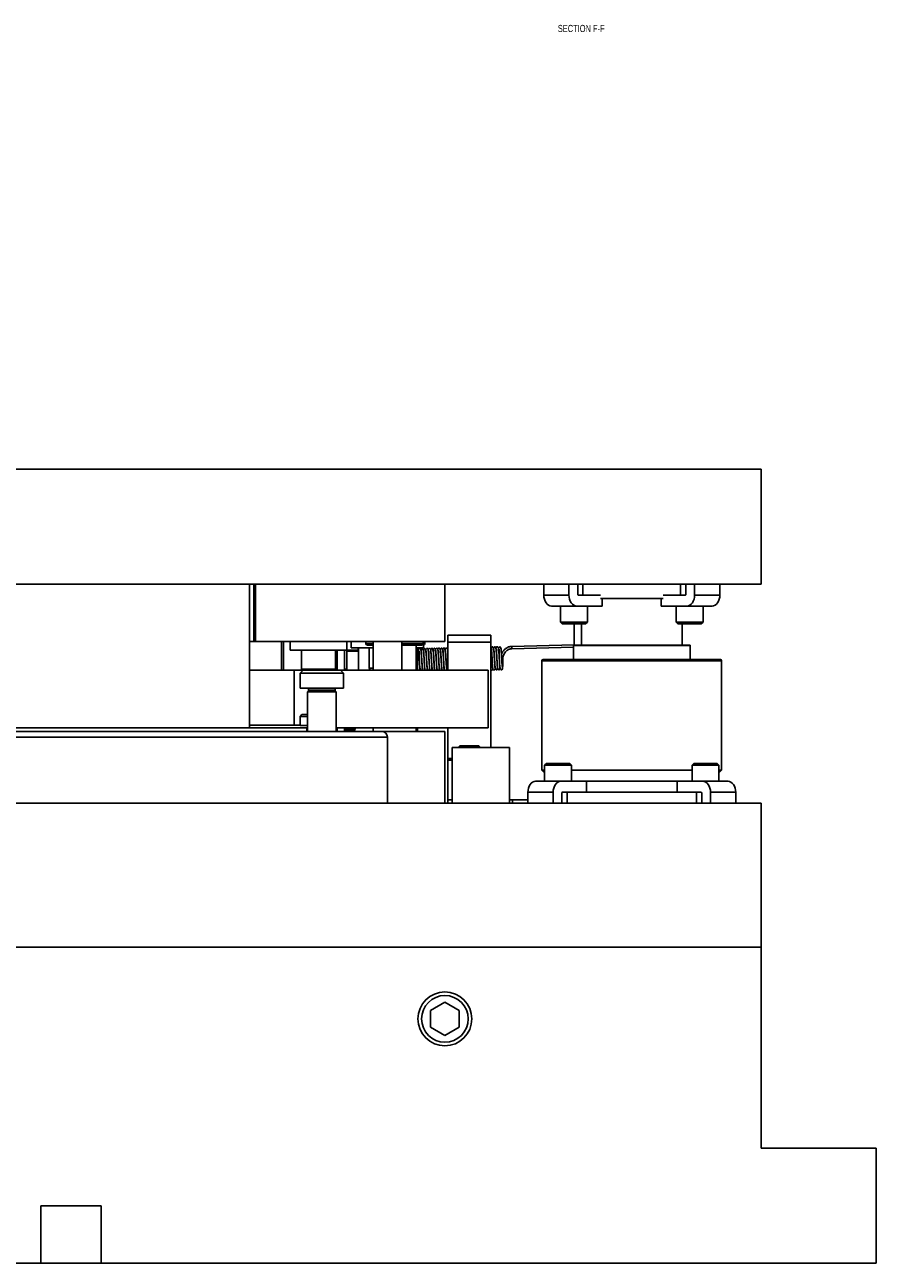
# Model space of a CAD drawing. Header units: inches. Extents: x 1687 to 2505, y -239 to -56.
# Tile 81 of 166: x 1787 to 1801, y -201 to -179. Entities that reach past the tile are written whole.
import ezdxf

# ---------------------------------------------------------------- set-up
doc = ezdxf.new("R2010")
doc.units = ezdxf.units.IN
doc.header["$LTSCALE"] = 0.5
doc.header["$MEASUREMENT"] = 0
doc.layers.add('SID-M-D', color=42, linetype='Continuous')
doc.layers.add('SID-M-S', color=105, linetype='Continuous')
doc.styles.add('SLDTEXTSTYLE0', font='TXT', dxfattribs={"width": 0.595745})

msp = doc.modelspace()

# ---------------------------------------------------------------- linework, layer by layer
at = {"layer": 'SID-M-S'}
for p, q in [((1775.37602, -186.9005), (1799.37602, -186.9005)), ((1799.37602, -186.9005), (1799.37602, -188.9005)), ((1775.37602, -188.9005), (1799.37602, -188.9005)), ((1790.48077, -188.9005), (1790.48077, -191.4005)), ((1790.55577, -188.9005), (1790.55577, -189.9005)), ((1790.58077, -188.9005), (1790.58077, -189.9005)), ((1793.87602, -188.9005), (1793.87602, -189.9005)), ((1795.59522, -188.9005), (1795.59522, -189.0935)), ((1796.03363, -188.9005), (1796.03363, -189.0935)), ((1796.18565, -189.076), (1796.18565, -188.9005)), ((1796.27685, -189.0935), (1796.27685, -188.9005)), ((1797.97519, -188.9005), (1797.97519, -189.0935)), ((1798.06639, -189.076), (1798.06639, -188.9005)), ((1798.21842, -188.9005), (1798.21842, -189.0935)), ((1798.65682, -188.9005), (1798.65682, -189.0935)), ((1796.03363, -189.0935), (1795.59522, -189.0935)), ((1795.59522, -189.0935), (1795.59779, -189.13038)), ((1796.03619, -189.13038), (1796.03363, -189.0935)), ((1796.58053, -189.0935), (1796.19803, -189.0935)), ((1797.67152, -189.0935), (1798.05401, -189.0935)), ((1798.21842, -189.0935), (1798.21585, -189.13038)), ((1798.65682, -189.0935), (1798.21842, -189.0935)), ((1798.65425, -189.13038), (1798.65682, -189.0935)), ((1795.59779, -189.13038), (1795.60539, -189.16583)), ((1795.60539, -189.16583), (1795.61774, -189.19851)), ((1795.61774, -189.19851), (1795.63436, -189.22715)), ((1795.63436, -189.22715), (1795.65462, -189.25065)), ((1795.65462, -189.25065), (1795.67772, -189.26812)), ((1795.67772, -189.26812), (1795.70279, -189.27887)), ((1795.70279, -189.27887), (1795.72886, -189.2825)), ((1796.61325, -189.2825), (1795.72886, -189.2825)), ((1795.88623, -189.2825), (1795.88623, -189.56375)), ((1796.0438, -189.16583), (1796.03619, -189.13038)), ((1796.05615, -189.19851), (1796.0438, -189.16583)), ((1796.07277, -189.22715), (1796.05615, -189.19851)), ((1796.09302, -189.25065), (1796.07277, -189.22715)), ((1796.11613, -189.26812), (1796.09302, -189.25065)), ((1796.1412, -189.27887), (1796.11613, -189.26812)), ((1796.16727, -189.2825), (1796.1412, -189.27887)), ((1796.35498, -189.56375), (1796.35498, -189.2825)), ((1797.67152, -189.1505), (1796.58053, -189.1505)), ((1796.61325, -189.2825), (1796.61325, -189.1505)), ((1797.63879, -189.1505), (1797.63879, -189.2825)), ((1798.52318, -189.2825), (1797.63879, -189.2825)), ((1797.89707, -189.2825), (1797.89707, -189.56375)), ((1798.11085, -189.27887), (1798.08477, -189.2825)), ((1798.13592, -189.26812), (1798.11085, -189.27887)), ((1798.15902, -189.25065), (1798.13592, -189.26812)), ((1798.17927, -189.22715), (1798.15902, -189.25065)), ((1798.19589, -189.19851), (1798.17927, -189.22715)), ((1798.20824, -189.16583), (1798.19589, -189.19851)), ((1798.21585, -189.13038), (1798.20824, -189.16583)), ((1798.36582, -189.56375), (1798.36582, -189.2825)), ((1798.52318, -189.2825), (1798.54925, -189.27887)), ((1798.54925, -189.27887), (1798.57432, -189.26812)), ((1798.57432, -189.26812), (1798.59743, -189.25065)), ((1798.59743, -189.25065), (1798.61768, -189.22715)), ((1798.61768, -189.22715), (1798.6343, -189.19851)), ((1798.6343, -189.19851), (1798.64665, -189.16583)), ((1798.64665, -189.16583), (1798.65425, -189.13038)), ((1795.88623, -189.56375), (1795.91748, -189.595)), ((1796.35498, -189.56375), (1795.88623, -189.56375)), ((1796.32373, -189.595), (1795.91748, -189.595)), ((1796.12602, -189.595), (1796.12602, -189.9635)), ((1796.25102, -189.595), (1796.25102, -189.9635)), ((1796.32373, -189.595), (1796.35498, -189.56375)), ((1797.89707, -189.56375), (1797.92832, -189.595)), ((1798.36582, -189.56375), (1797.89707, -189.56375)), ((1798.33457, -189.595), (1797.92832, -189.595)), ((1798.00102, -189.9635), (1798.00102, -189.595)), ((1798.33457, -189.595), (1798.36582, -189.56375)), ((1790.48077, -189.9005), (1793.87602, -189.9005)), ((1791.03479, -189.9005), (1791.03479, -190.4005)), ((1791.06977, -189.9005), (1791.06977, -190.4005)), ((1791.1839, -189.9005), (1791.1839, -190.05129)), ((1792.16815, -190.05129), (1792.16815, -189.9005)), ((1792.2461, -189.9005), (1792.2461, -190.01192)), ((1792.50102, -189.9005), (1792.50102, -189.933)), ((1792.50102, -189.933), (1792.62602, -189.933)), ((1792.53102, -189.963), (1792.62602, -189.963)), ((1792.62602, -189.9005), (1792.62602, -190.4005)), ((1793.12602, -190.4005), (1793.12602, -189.9005)), ((1793.12602, -189.933), (1793.50102, -189.933)), ((1793.12602, -189.963), (1793.47102, -189.963)), ((1793.37602, -190.4005), (1793.37602, -189.963)), ((1793.50102, -189.933), (1793.50102, -189.9005)), ((1793.50594, -190.01192), (1793.50594, -189.9005)), ((1793.50594, -189.933), (1793.52602, -189.933)), ((1793.52602, -189.933), (1793.52602, -189.9005)), ((1793.92602, -189.7885), (1794.67602, -189.7885)), ((1793.92602, -189.7885), (1793.92602, -190.4005)), ((1794.67602, -189.9135), (1793.92602, -189.9135)), ((1794.67602, -189.7885), (1794.67602, -191.7435)), ((1796.12602, -189.95798), (1795.04082, -189.98402)), ((1796.1104, -189.97137), (1796.1104, -190.2135)), ((1796.1104, -189.97137), (1798.14165, -189.97137)), ((1796.11827, -189.9635), (1798.13377, -189.9635)), ((1798.14165, -190.2135), (1798.14165, -189.97137)), ((1792.16815, -190.05129), (1791.1839, -190.05129)), ((1791.38075, -190.05129), (1791.38075, -190.38082)), ((1791.9713, -190.38082), (1791.9713, -190.05129)), ((1792.00548, -190.05129), (1792.00548, -190.4005)), ((1792.13048, -190.05129), (1792.13048, -190.4005)), ((1792.1713, -190.38082), (1792.1713, -190.05129)), ((1792.36815, -190.05129), (1792.1713, -190.05129)), ((1792.1713, -190.07343), (1792.37602, -190.06852)), ((1792.62602, -190.01192), (1792.2461, -190.01192)), ((1792.36815, -190.05129), (1792.36815, -190.01192)), ((1792.37602, -190.02751), (1792.36815, -190.0277)), ((1792.37602, -190.01192), (1792.37602, -190.4005)), ((1792.56106, -190.01192), (1792.56106, -190.36113)), ((1793.50594, -190.01192), (1793.37602, -190.01192)), ((1793.40102, -190.4005), (1793.40102, -190.01192)), ((1794.81758, -190.0402), (1794.81692, -190.07269)), ((1794.81692, -190.07269), (1794.81807, -190.11337)), ((1794.82014, -190.03408), (1794.81758, -190.0402)), ((1794.81807, -190.11337), (1794.82007, -190.15111)), ((1794.82007, -190.15111), (1794.82228, -190.18722)), ((1794.82228, -190.18722), (1794.82502, -190.2325)), ((1795.0418, -190.02501), (1796.1104, -189.99936)), ((1790.48077, -190.4005), (1794.62602, -190.4005)), ((1791.25577, -190.4005), (1791.25577, -191.35676)), ((1791.41102, -190.401), (1791.36102, -190.451)), ((1791.9713, -190.38082), (1791.38075, -190.38082)), ((1791.38227, -190.4005), (1791.38227, -190.38842)), ((1791.39075, -190.39796), (1791.39075, -190.4005)), ((1791.41102, -190.401), (1792.06102, -190.401)), ((1791.50577, -190.4005), (1791.50577, -190.401)), ((1792.11102, -190.451), (1792.06102, -190.401)), ((1792.1713, -190.38082), (1792.13048, -190.38082)), ((1792.62602, -190.36113), (1792.56106, -190.36113)), ((1793.69812, -190.4005), (1793.69885, -190.39533)), ((1793.90493, -190.4005), (1793.90914, -190.37492)), ((1794.62602, -190.4005), (1794.62602, -191.4005)), ((1794.82502, -190.2325), (1794.82822, -190.28344)), ((1794.82822, -190.28344), (1794.83135, -190.32992)), ((1794.83135, -190.32992), (1794.83543, -190.36402)), ((1794.83543, -190.36402), (1794.84779, -190.38758)), ((1794.84779, -190.38758), (1794.85756, -190.3923)), ((1794.85756, -190.3923), (1794.86583, -190.39223)), ((1794.86583, -190.39223), (1794.87136, -190.38809)), ((1794.87136, -190.38809), (1794.8752, -190.37743)), ((1794.8752, -190.37743), (1794.87834, -190.35588)), ((1794.87834, -190.35588), (1794.88072, -190.32016)), ((1794.88072, -190.32016), (1794.88236, -190.26856)), ((1794.88236, -190.26856), (1794.88353, -190.20253)), ((1794.88354, -190.20253), (1794.88375, -190.20238)), ((1794.88375, -190.20238), (1794.88375, -190.20236)), ((1795.56352, -190.2335), (1795.56352, -192.14)), ((1795.56352, -190.2335), (1798.68852, -190.2335)), ((1795.58352, -190.2135), (1798.66852, -190.2135)), ((1798.68852, -192.14), (1798.68852, -190.2335)), ((1791.36102, -190.451), (1791.36102, -190.7135)), ((1791.36102, -190.451), (1792.11102, -190.451)), ((1792.11102, -190.7135), (1792.11102, -190.451)), ((1791.36102, -190.7135), (1792.11102, -190.7135)), ((1791.50165, -190.76037), (1791.48602, -190.776)), ((1791.48602, -190.776), (1791.48602, -191.4635)), ((1791.48602, -190.776), (1791.98602, -190.776)), ((1791.49383, -190.7135), (1791.50165, -190.72131)), ((1791.50165, -190.72131), (1791.50165, -190.76037)), ((1791.50165, -190.72131), (1791.9704, -190.72131)), ((1791.50165, -190.76037), (1791.9704, -190.76037)), ((1791.9704, -190.72131), (1791.97821, -190.7135)), ((1791.9704, -190.76037), (1791.9704, -190.72131)), ((1791.98602, -190.776), (1791.9704, -190.76037)), ((1791.98602, -191.4635), (1791.98602, -190.776)), ((1791.39102, -191.17154), (1791.36102, -191.20154)), ((1791.36102, -191.20154), (1791.36102, -191.3635)), ((1791.48602, -191.20154), (1791.36102, -191.20154)), ((1791.48602, -191.17154), (1791.39102, -191.17154)), ((1780.82602, -191.4635), (1791.47602, -191.4635)), ((1791.48602, -191.4005), (1783.26602, -191.4005)), ((1791.25577, -191.35676), (1790.48077, -191.35676)), ((1791.48602, -191.3635), (1791.36102, -191.3635)), ((1791.47602, -191.4005), (1791.47602, -191.4635)), ((1791.47602, -191.4635), (1793.87602, -191.4635)), ((1791.98602, -191.4005), (1794.62602, -191.4005)), ((1792.00548, -191.4005), (1792.00548, -191.4635)), ((1792.13048, -191.4005), (1792.13048, -191.4635)), ((1792.31352, -191.4305), (1792.13048, -191.4305)), ((1792.28352, -191.4605), (1792.13048, -191.4605)), ((1792.28352, -191.4605), (1792.31352, -191.4305)), ((1792.31352, -191.4305), (1792.31352, -191.4005)), ((1792.62602, -191.4005), (1792.62602, -191.4635)), ((1793.37602, -191.4635), (1793.37602, -191.4005)), ((1793.40102, -191.4635), (1793.40102, -191.4005)), ((1793.87602, -191.4635), (1793.87602, -192.7135)), ((1793.92602, -191.4005), (1793.92602, -192.7135)), ((1792.87602, -191.5635), (1781.87602, -191.5635)), ((1792.87602, -191.5635), (1792.87602, -192.7135)), ((1794.00102, -191.7435), (1794.00102, -192.7135)), ((1794.00102, -191.7435), (1795.00102, -191.7435)), ((1794.13852, -191.7135), (1794.11352, -191.7385)), ((1794.11352, -191.7385), (1794.11352, -191.7435)), ((1794.11352, -191.7385), (1794.48852, -191.7385)), ((1794.13852, -191.7135), (1794.46352, -191.7135)), ((1794.48852, -191.7385), (1794.46352, -191.7135)), ((1794.48852, -191.7435), (1794.48852, -191.7385)), ((1795.00102, -191.7435), (1795.00102, -192.7135)), ((1793.92602, -191.9335), (1794.00102, -191.9335)), ((1794.00102, -191.9635), (1793.92602, -191.9635)), ((1795.56352, -192.14), (1795.61002, -192.18649)), ((1795.56352, -192.14), (1795.61002, -192.14)), ((1795.64127, -192.019), (1795.61002, -192.05025)), ((1795.61002, -192.05025), (1795.61002, -192.3315)), ((1795.61002, -192.05025), (1796.07877, -192.05025)), ((1795.64127, -192.019), (1796.04752, -192.019)), ((1796.07877, -192.05025), (1796.04752, -192.019)), ((1796.07877, -192.3315), (1796.07877, -192.05025)), ((1796.07877, -192.14), (1798.17328, -192.14)), ((1798.20453, -192.019), (1798.17328, -192.05025)), ((1798.17328, -192.05025), (1798.17328, -192.3315)), ((1798.17328, -192.05025), (1798.64203, -192.05025)), ((1798.20453, -192.019), (1798.61078, -192.019)), ((1798.64203, -192.05025), (1798.61078, -192.019)), ((1798.64203, -192.3315), (1798.64203, -192.05025)), ((1798.64203, -192.18649), (1798.68852, -192.14)), ((1798.64203, -192.14), (1798.68852, -192.14)), ((1795.40151, -192.34588), (1795.37841, -192.36335)), ((1795.42658, -192.33513), (1795.40151, -192.34588)), ((1795.45265, -192.3315), (1795.42658, -192.33513)), ((1795.45265, -192.3315), (1796.33704, -192.3315)), ((1795.81681, -192.36335), (1795.83992, -192.34588)), ((1795.83992, -192.34588), (1795.86499, -192.33513)), ((1795.86499, -192.33513), (1795.89106, -192.3315)), ((1796.07877, -192.3275), (1798.17328, -192.3275)), ((1796.33704, -192.5205), (1796.33704, -192.3315)), ((1797.915, -192.3315), (1797.915, -192.5205)), ((1797.915, -192.3315), (1798.79939, -192.3315)), ((1798.36098, -192.3315), (1798.38706, -192.33513)), ((1798.38706, -192.33513), (1798.41213, -192.34588)), ((1798.41213, -192.34588), (1798.43523, -192.36335)), ((1798.82546, -192.33513), (1798.79939, -192.3315)), ((1798.85053, -192.34588), (1798.82546, -192.33513)), ((1798.87364, -192.36335), (1798.85053, -192.34588)), ((1795.32158, -192.48362), (1795.31901, -192.5205)), ((1795.31901, -192.5205), (1795.75742, -192.5205)), ((1795.31901, -192.7135), (1795.31901, -192.5205)), ((1795.32918, -192.44817), (1795.32158, -192.48362)), ((1795.34153, -192.41549), (1795.32918, -192.44817)), ((1795.35815, -192.38685), (1795.34153, -192.41549)), ((1795.37841, -192.36335), (1795.35815, -192.38685)), ((1795.75742, -192.5205), (1795.75998, -192.48362)), ((1795.75742, -192.7135), (1795.75742, -192.5205)), ((1795.75998, -192.48362), (1795.76759, -192.44817)), ((1795.76759, -192.44817), (1795.77994, -192.41549)), ((1795.77994, -192.41549), (1795.79656, -192.38685)), ((1795.79656, -192.38685), (1795.81681, -192.36335)), ((1795.90944, -192.538), (1795.90944, -192.7135)), ((1798.33022, -192.5205), (1795.92182, -192.5205)), ((1796.00064, -192.7135), (1796.00064, -192.5205)), ((1798.2514, -192.5205), (1798.2514, -192.7135)), ((1798.3426, -192.538), (1798.3426, -192.7135)), ((1798.43523, -192.36335), (1798.45548, -192.38685)), ((1798.45548, -192.38685), (1798.4721, -192.41549)), ((1798.4721, -192.41549), (1798.48445, -192.44817)), ((1798.48445, -192.44817), (1798.49206, -192.48362)), ((1798.49206, -192.48362), (1798.49463, -192.5205)), ((1798.49463, -192.7135), (1798.49463, -192.5205)), ((1798.49463, -192.5205), (1798.93303, -192.5205)), ((1798.89389, -192.38685), (1798.87364, -192.36335)), ((1798.91051, -192.41549), (1798.89389, -192.38685)), ((1798.92286, -192.44817), (1798.91051, -192.41549)), ((1798.93047, -192.48362), (1798.92286, -192.44817)), ((1798.93303, -192.5205), (1798.93047, -192.48362)), ((1798.93303, -192.7135), (1798.93303, -192.5205)), ((1775.37602, -192.7135), (1799.37602, -192.7135)), ((1793.92602, -192.6535), (1794.00102, -192.6535)), ((1795.00102, -192.6535), (1795.31901, -192.6535)), ((1795.05102, -192.6535), (1795.05102, -192.7135)), ((1799.37602, -198.7135), (1799.37602, -192.7135)), ((1775.37602, -195.2135), (1799.37602, -195.2135)), ((1793.87602, -196.17482), (1793.62602, -196.31916)), ((1794.12602, -196.31916), (1793.87602, -196.17482)), ((1793.62602, -196.31916), (1793.62602, -196.60783)), ((1794.12602, -196.60783), (1794.12602, -196.31916)), ((1793.62602, -196.60783), (1793.87602, -196.75217)), ((1793.87602, -196.75217), (1794.12602, -196.60783)), ((1799.37602, -198.7135), (1801.37602, -198.7135)), ((1801.37602, -198.7135), (1801.37602, -200.7135)), ((1787.90102, -199.7135), (1786.85102, -199.7135)), ((1786.85102, -199.7135), (1786.85102, -200.7135)), ((1787.90102, -200.7135), (1787.90102, -199.7135)), ((1773.37602, -200.7135), (1801.37602, -200.7135))]:
    msp.add_line(p, q, dxfattribs=at)
for radius in [0.46875, 0.40625]:
    msp.add_circle((1793.87602, -196.4635), radius, dxfattribs=at)
for centre, radius, start, end in [((1796.20112, -189.07819), 0.01562, 171.950533, 258.578246), ((1798.05092, -189.07819), 0.01562, 281.421754, 8.049467), ((1792.53102, -189.933), 0.03, 180, 270), ((1793.47102, -189.933), 0.03, 270, 0), ((1793.49602, -189.933), 0.03, 289.311794, 0), ((1790.1728, -190.1214), 4.86995, 1.134143, 1.616499), ((1796.11827, -189.97137), 0.00787, 90, 180), ((1798.13377, -189.97137), 0.00787, 0, 90), ((1794.8677, -190.28234), 0.08158, 78.654181, 92.731434), ((1791.40043, -190.38082), 0.01969, 180, 270), ((1791.95161, -190.38082), 0.01969, 270, 0), ((1792.15161, -190.38082), 0.01969, 270, 0), ((1792.60043, -190.36113), 0.03937, 180, 270), ((1795.58352, -190.2335), 0.02, 90, 180), ((1798.66852, -190.2335), 0.02, 0, 90), ((1792.77602, -191.5635), 0.1, 0, 90), ((1795.92491, -192.53581), 0.01562, 101.421754, 188.049467), ((1798.32713, -192.53581), 0.01562, 351.950533, 78.578246)]:
    msp.add_arc(centre, radius, start, end, dxfattribs=at)
msp.add_ellipse((1791.25577, -191.33489), major_axis=(0.25, 0), ratio=0.08748866, start_param=4.71238898, end_param=5.14692997, dxfattribs=at)
for points, knots in [([(1795.04082, -189.98402), (1795.03034, -189.98478), (1795.01021, -189.98625), (1794.97679, -189.99592), (1794.93789, -190.01519), (1794.90059, -190.04854), (1794.87326, -190.08511), (1794.8626, -190.11271), (1794.85889, -190.12232)], [0, 0, 0, 0, 0.10870913, 0.20893511, 0.38536736, 0.64170984, 0.87527647, 1, 1, 1, 1]), ([(1793.44084, -190.38876), (1793.44136, -190.38814), (1793.44259, -190.38668), (1793.44105, -190.37541), (1793.43949, -190.35658), (1793.43725, -190.32531), (1793.43453, -190.28323), (1793.43155, -190.23464), (1793.42888, -190.19065), (1793.42611, -190.14692), (1793.42269, -190.10065), (1793.41968, -190.06145), (1793.41441, -190.03615), (1793.41069, -190.02637), (1793.40274, -190.02567), (1793.40102, -190.02552)], [0, 0, 0, 0, 0.03991712, 0.09321846, 0.15161281, 0.21136951, 0.31790896, 0.4073969, 0.4802691, 0.55955571, 0.65695751, 0.77247307, 0.88282257, 0.97467944, 1, 1, 1, 1]), ([(1793.47845, -190.38411), (1793.47935, -190.38393), (1793.48209, -190.38337), (1793.48174, -190.37359), (1793.48155, -190.35333), (1793.47902, -190.31603), (1793.47544, -190.26224), (1793.47206, -190.20721), (1793.46895, -190.15638), (1793.46588, -190.11187), (1793.46356, -190.07795), (1793.45971, -190.04991), (1793.45445, -190.033), (1793.44415, -190.02349), (1793.43319, -190.02162), (1793.41947, -190.02837), (1793.41805, -190.04229), (1793.41705, -190.0521)], [0, 0, 0, 0, 0.02442344, 0.07475371, 0.12647624, 0.22633973, 0.32091996, 0.40921894, 0.49385055, 0.57590667, 0.65531535, 0.72964947, 0.79881198, 0.83244214, 0.86852843, 0.90737569, 1, 1, 1, 1]), ([(1793.43048, -190.06849), (1793.42962, -190.06935), (1793.42636, -190.07262), (1793.42595, -190.09438), (1793.42631, -190.127), (1793.42884, -190.16538), (1793.4314, -190.20664), (1793.43425, -190.25471), (1793.43753, -190.30456), (1793.44009, -190.35798), (1793.44481, -190.38463), (1793.44763, -190.4005)], [0, 0, 0, 0, 0.04716394, 0.17799493, 0.28868864, 0.37600193, 0.468296, 0.576606, 0.70066733, 0.82165939, 1, 1, 1, 1]), ([(1793.51891, -190.37717), (1793.51954, -190.37668), (1793.52372, -190.37344), (1793.52373, -190.36002), (1793.52263, -190.33627), (1793.52094, -190.31248), (1793.51901, -190.28424), (1793.51641, -190.24329), (1793.51345, -190.19344), (1793.51028, -190.14365), (1793.50784, -190.10699), (1793.50527, -190.07693), (1793.50077, -190.05), (1793.49401, -190.0295), (1793.48458, -190.01887), (1793.4726, -190.0248), (1793.4631, -190.04111), (1793.46095, -190.05735), (1793.46058, -190.06017)], [0, 0, 0, 0, 0.01488698, 0.09822009, 0.14368934, 0.19153453, 0.24162299, 0.2937903, 0.39257494, 0.47452368, 0.53960338, 0.59995437, 0.66430522, 0.73331144, 0.80954886, 0.89298164, 0.98142551, 1, 1, 1, 1]), ([(1793.4651, -190.05755), (1793.46478, -190.05776), (1793.46388, -190.05837), (1793.46436, -190.06848), (1793.4667, -190.0963), (1793.46942, -190.13907), (1793.47195, -190.18029), (1793.47435, -190.21946), (1793.47683, -190.26035), (1793.47949, -190.30559), (1793.48285, -190.34868), (1793.48358, -190.37957), (1793.48765, -190.39504), (1793.48908, -190.4005)], [0, 0, 0, 0, 0.03432651, 0.09702227, 0.231886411, 0.347387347, 0.439547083, 0.515002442, 0.601844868, 0.702981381, 0.818528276, 0.935975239, 1, 1, 1, 1]), ([(1793.5644, -190.3806), (1793.56561, -190.37905), (1793.56877, -190.37499), (1793.56572, -190.35202), (1793.56373, -190.32306), (1793.56125, -190.28666), (1793.55839, -190.23895), (1793.55522, -190.18755), (1793.55264, -190.1451), (1793.54953, -190.10504), (1793.54405, -190.06474), (1793.53714, -190.03389), (1793.52748, -190.01849), (1793.51558, -190.02073), (1793.50429, -190.03606), (1793.50204, -190.05066), (1793.50125, -190.05579)], [0, 0, 0, 0, 0.05178968, 0.13521293, 0.18308766, 0.23480864, 0.33263633, 0.41354441, 0.47793821, 0.54560401, 0.62770506, 0.72220109, 0.81167737, 0.89209123, 0.96208608, 1, 1, 1, 1]), ([(1793.50919, -190.06257), (1793.50887, -190.06275), (1793.50635, -190.06412), (1793.50672, -190.07446), (1793.50931, -190.10622), (1793.51203, -190.14666), (1793.51493, -190.19314), (1793.51794, -190.24249), (1793.52079, -190.29279), (1793.524, -190.34102), (1793.52679, -190.37909), (1793.53058, -190.39438), (1793.53209, -190.4005)], [0, 0, 0, 0, 0.01439662, 0.11304702, 0.22110894, 0.33005649, 0.43848766, 0.54722159, 0.66147534, 0.78300354, 0.91308263, 1, 1, 1, 1]), ([(1793.60918, -190.38438), (1793.60938, -190.3844), (1793.61131, -190.38457), (1793.61017, -190.37924), (1793.60919, -190.36589), (1793.6068, -190.33803), (1793.60412, -190.2964), (1793.60097, -190.24584), (1793.59826, -190.20106), (1793.59559, -190.1582), (1793.59247, -190.11287), (1793.58889, -190.06909), (1793.58528, -190.03863), (1793.57989, -190.02505), (1793.57334, -190.0212), (1793.56352, -190.02078), (1793.55263, -190.02736), (1793.54407, -190.04073), (1793.54289, -190.05318), (1793.54221, -190.06025)], [0, 0, 0, 0, 0.00509729, 0.04761554, 0.09442012, 0.14545007, 0.24174143, 0.32316091, 0.38952353, 0.451392, 0.5289695, 0.62311597, 0.72395135, 0.80908131, 0.84575913, 0.87951721, 0.91452479, 0.95142297, 1, 1, 1, 1]), ([(1793.55385, -190.06181), (1793.55384, -190.06181), (1793.55171, -190.0624), (1793.55045, -190.07106), (1793.55001, -190.08803), (1793.55218, -190.11633), (1793.55456, -190.15212), (1793.55739, -190.19778), (1793.56065, -190.2506), (1793.56362, -190.30312), (1793.56674, -190.34871), (1793.57, -190.38267), (1793.57557, -190.39589), (1793.57752, -190.4005)], [0, 0, 0, 0, 0.00075682, 0.09485327, 0.18301154, 0.26437778, 0.35442599, 0.46027713, 0.58182939, 0.7058875, 0.82417547, 0.93854484, 1, 1, 1, 1]), ([(1793.64965, -190.38435), (1793.64979, -190.38437), (1793.65191, -190.38478), (1793.65115, -190.37905), (1793.65118, -190.36297), (1793.64858, -190.32886), (1793.64515, -190.27689), (1793.64167, -190.22185), (1793.6385, -190.16958), (1793.6355, -190.1225), (1793.63164, -190.07312), (1793.6296, -190.03748), (1793.61303, -190.01802), (1793.59855, -190.01833), (1793.58815, -190.02635), (1793.58623, -190.03694), (1793.58502, -190.04362)], [0, 0, 0, 0, 0.003216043, 0.050656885, 0.102373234, 0.204436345, 0.300853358, 0.390572, 0.475346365, 0.558366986, 0.639704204, 0.788754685, 0.8563871, 0.893431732, 0.932808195, 1, 1, 1, 1]), ([(1793.59873, -190.0638), (1793.59815, -190.0642), (1793.59493, -190.06644), (1793.59458, -190.08564), (1793.59443, -190.11652), (1793.59685, -190.15395), (1793.59939, -190.19453), (1793.60226, -190.2415), (1793.60518, -190.29212), (1793.60961, -190.34823), (1793.60854, -190.38496), (1793.61611, -190.39974), (1793.6165, -190.4005)], [0, 0, 0, 0, 0.028270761, 0.156583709, 0.267824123, 0.355936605, 0.444811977, 0.549473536, 0.669972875, 0.790572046, 0.989184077, 1, 1, 1, 1]), ([(1793.68675, -190.37226), (1793.68855, -190.36992), (1793.69338, -190.36366), (1793.69146, -190.33978), (1793.68955, -190.30938), (1793.68689, -190.27163), (1793.68375, -190.21961), (1793.6803, -190.16312), (1793.67745, -190.11979), (1793.67518, -190.08754), (1793.67201, -190.05934), (1793.6663, -190.03507), (1793.6585, -190.01874), (1793.64735, -190.01543), (1793.6356, -190.02724), (1793.63169, -190.04687), (1793.63034, -190.05366)], [0, 0, 0, 0, 0.05326301, 0.14249144, 0.19083769, 0.24137355, 0.3459883, 0.43820765, 0.51330953, 0.57436897, 0.63652987, 0.70257624, 0.77511102, 0.85835973, 0.95097689, 1, 1, 1, 1]), ([(1793.63427, -190.05518), (1793.63367, -190.05505), (1793.63223, -190.05476), (1793.63313, -190.06492), (1793.63468, -190.0854), (1793.63693, -190.11889), (1793.6395, -190.16094), (1793.64191, -190.2001), (1793.64428, -190.23944), (1793.64695, -190.28301), (1793.6497, -190.32851), (1793.653, -190.36598), (1793.65332, -190.38979), (1793.65741, -190.39958), (1793.6578, -190.4005)], [0, 0, 0, 0, 0.046303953, 0.110688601, 0.179916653, 0.302886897, 0.402201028, 0.478366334, 0.558076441, 0.652269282, 0.761021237, 0.879443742, 0.988676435, 1, 1, 1, 1]), ([(1793.73288, -190.37682), (1793.73364, -190.37659), (1793.73758, -190.37541), (1793.73473, -190.359), (1793.73234, -190.32001), (1793.7286, -190.26435), (1793.72526, -190.20822), (1793.72236, -190.16141), (1793.71978, -190.12133), (1793.71586, -190.0813), (1793.70937, -190.04447), (1793.70179, -190.02074), (1793.6906, -190.01313), (1793.67822, -190.0237), (1793.67051, -190.03949), (1793.66942, -190.05005), (1793.66936, -190.05064)], [0, 0, 0, 0, 0.01750432, 0.09090033, 0.1808339, 0.28344607, 0.37392266, 0.44737333, 0.50972267, 0.58332103, 0.67142485, 0.76455008, 0.85011937, 0.92654719, 0.99593896, 1, 1, 1, 1]), ([(1793.67785, -190.05886), (1793.67669, -190.0602), (1793.6747, -190.0625), (1793.6756, -190.07457), (1793.6772, -190.0948), (1793.67949, -190.12662), (1793.68232, -190.17124), (1793.68528, -190.21946), (1793.68822, -190.26903), (1793.69103, -190.31822), (1793.69469, -190.36206), (1793.69611, -190.38942), (1793.7, -190.39856), (1793.70083, -190.4005)], [0, 0, 0, 0, 0.07195796, 0.12298791, 0.17662775, 0.28380838, 0.38940343, 0.49345006, 0.60097995, 0.71531212, 0.83734635, 0.96548123, 1, 1, 1, 1]), ([(1793.77724, -190.37936), (1793.77778, -190.37925), (1793.77963, -190.3789), (1793.77837, -190.37098), (1793.77701, -190.3549), (1793.77471, -190.32488), (1793.77199, -190.28278), (1793.76894, -190.23333), (1793.7663, -190.18963), (1793.76361, -190.147), (1793.76033, -190.10113), (1793.75676, -190.05861), (1793.75252, -190.03015), (1793.74716, -190.01936), (1793.73913, -190.01668), (1793.72779, -190.01843), (1793.71815, -190.02765), (1793.71188, -190.0405), (1793.71115, -190.05105), (1793.71081, -190.0559)], [0, 0, 0, 0, 0.01838802, 0.06218578, 0.11034157, 0.16198702, 0.25602266, 0.33479607, 0.39812243, 0.46122718, 0.54136189, 0.63900585, 0.73951332, 0.82309438, 0.85900533, 0.89274388, 0.92897592, 0.96733355, 1, 1, 1, 1]), ([(1793.72296, -190.05919), (1793.72239, -190.05905), (1793.7194, -190.05829), (1793.71859, -190.06951), (1793.7187, -190.08761), (1793.72106, -190.11756), (1793.72347, -190.15477), (1793.72642, -190.20243), (1793.7297, -190.25583), (1793.7326, -190.30781), (1793.73584, -190.35212), (1793.73988, -190.38501), (1793.7458, -190.39658), (1793.74781, -190.4005)], [0, 0, 0, 0, 0.02097947, 0.11044548, 0.1945609, 0.27410811, 0.36555583, 0.47248031, 0.59387037, 0.71427171, 0.82980395, 0.94225241, 1, 1, 1, 1]), ([(1793.81848, -190.38072), (1793.81922, -190.38095), (1793.82163, -190.38169), (1793.8203, -190.37292), (1793.81928, -190.35315), (1793.81648, -190.31638), (1793.813, -190.26335), (1793.80963, -190.20888), (1793.80651, -190.15767), (1793.80346, -190.1115), (1793.79999, -190.06416), (1793.79644, -190.03289), (1793.78502, -190.01742), (1793.77423, -190.01311), (1793.76407, -190.01595), (1793.75544, -190.0253), (1793.75417, -190.03544), (1793.75341, -190.04146)], [0, 0, 0, 0, 0.02166493, 0.07042196, 0.12261069, 0.22312817, 0.31717295, 0.40394915, 0.48685558, 0.56889479, 0.65012441, 0.79759452, 0.83116379, 0.86560307, 0.90312578, 0.94253837, 1, 1, 1, 1]), ([(1793.7673, -190.06031), (1793.76636, -190.06137), (1793.7632, -190.06493), (1793.76265, -190.0865), (1793.76321, -190.11834), (1793.76576, -190.15624), (1793.76831, -190.19757), (1793.77122, -190.24612), (1793.77439, -190.29615), (1793.77691, -190.33996), (1793.77991, -190.37251), (1793.78199, -190.39319), (1793.78616, -190.39971), (1793.78667, -190.4005)], [0, 0, 0, 0, 0.05217297, 0.1751768, 0.27895122, 0.36226034, 0.45286889, 0.55899329, 0.67994221, 0.79552713, 0.89763025, 0.9875414, 1, 1, 1, 1]), ([(1793.85529, -190.36841), (1793.85733, -190.36498), (1793.8607, -190.3593), (1793.86021, -190.34113), (1793.85912, -190.32097), (1793.85734, -190.29565), (1793.85469, -190.25643), (1793.85158, -190.20449), (1793.84819, -190.14965), (1793.84472, -190.0975), (1793.84161, -190.05759), (1793.83368, -190.0276), (1793.8255, -190.01311), (1793.81387, -190.01256), (1793.80256, -190.02662), (1793.79931, -190.0462), (1793.79834, -190.05207)], [0, 0, 0, 0, 0.06756903, 0.11200872, 0.15871311, 0.2076071, 0.25852996, 0.3619394, 0.4510616, 0.5231628, 0.64448819, 0.70962572, 0.78229484, 0.86631386, 0.95999518, 1, 1, 1, 1]), ([(1793.8029, -190.05145), (1793.80225, -190.05186), (1793.80098, -190.05266), (1793.80223, -190.06679), (1793.80382, -190.08949), (1793.80598, -190.1235), (1793.80846, -190.16459), (1793.81083, -190.203), (1793.8132, -190.24252), (1793.81592, -190.28684), (1793.8187, -190.33166), (1793.82186, -190.36755), (1793.82246, -190.39116), (1793.82751, -190.39988), (1793.82787, -190.4005)], [0, 0, 0, 0, 0.07017001, 0.13696718, 0.20435835, 0.3210177, 0.41336359, 0.48497744, 0.56549868, 0.66063844, 0.77048538, 0.88603946, 0.99178881, 1, 1, 1, 1]), ([(1793.90099, -190.37203), (1793.90206, -190.37152), (1793.90599, -190.36962), (1793.90282, -190.34925), (1793.90015, -190.30665), (1793.89646, -190.24964), (1793.89315, -190.19443), (1793.89034, -190.14914), (1793.88771, -190.10976), (1793.88344, -190.07019), (1793.87682, -190.03549), (1793.86872, -190.0143), (1793.85746, -190.00977), (1793.84452, -190.02156), (1793.84012, -190.039), (1793.83814, -190.04688)], [0, 0, 0, 0, 0.02844725, 0.10495546, 0.19770122, 0.30020538, 0.38828575, 0.45931025, 0.52216529, 0.59728647, 0.68646664, 0.7777944, 0.86208457, 0.93768026, 1, 1, 1, 1]), ([(1793.84577, -190.05362), (1793.84477, -190.05597), (1793.84263, -190.06103), (1793.84599, -190.09158), (1793.84848, -190.131), (1793.85141, -190.17654), (1793.85432, -190.22472), (1793.85725, -190.27389), (1793.86006, -190.32217), (1793.86365, -190.36379), (1793.86476, -190.38946), (1793.86922, -190.39827), (1793.87035, -190.4005)], [0, 0, 0, 0, 0.090135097, 0.194365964, 0.29890235, 0.400821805, 0.50067077, 0.605203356, 0.716703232, 0.83587584, 0.95832616, 1, 1, 1, 1]), ([(1793.92602, -190.06896), (1793.92546, -190.06258), (1793.92359, -190.04126), (1793.91951, -190.02261), (1793.91427, -190.01386), (1793.90408, -190.01271), (1793.89231, -190.01715), (1793.88413, -190.02851), (1793.87968, -190.04007), (1793.87919, -190.04832), (1793.87904, -190.05073)], [0, 0, 0, 0, 0.11053285, 0.36902996, 0.58197766, 0.67331132, 0.76201545, 0.85785025, 0.95857441, 1, 1, 1, 1]), ([(1793.89103, -190.05445), (1793.89031, -190.05495), (1793.88789, -190.05664), (1793.88662, -190.06723), (1793.88754, -190.08773), (1793.88992, -190.1189), (1793.89241, -190.15788), (1793.89545, -190.2073), (1793.89872, -190.26105), (1793.90159, -190.31234), (1793.90502, -190.35543), (1793.91013, -190.38731), (1793.91632, -190.3972), (1793.91839, -190.4005)], [0, 0, 0, 0, 0.036290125, 0.121707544, 0.202254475, 0.281314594, 0.374207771, 0.482276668, 0.602718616, 0.719985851, 0.833250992, 0.944181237, 1, 1, 1, 1]), ([(1793.92602, -190.02156), (1793.92539, -190.02242), (1793.92223, -190.02674), (1793.922, -190.03318), (1793.92182, -190.03833)], [0, 0, 0, 0, 0.20034886, 1, 1, 1, 1]), ([(1794.69674, -190.34708), (1794.69893, -190.34373), (1794.7027, -190.33796), (1794.70246, -190.31919), (1794.70136, -190.29754), (1794.69948, -190.27067), (1794.69676, -190.2302), (1794.69367, -190.17819), (1794.69036, -190.12484), (1794.68773, -190.08604), (1794.6857, -190.05813), (1794.68305, -190.03504), (1794.67983, -190.01787), (1794.67694, -190.01143), (1794.67602, -190.00939)], [0, 0, 0, 0, 0.09241654, 0.15940747, 0.22871476, 0.30015958, 0.37343605, 0.51798193, 0.64005664, 0.73723325, 0.81364375, 0.88840269, 0.96466987, 1, 1, 1, 1]), ([(1794.74273, -190.35074), (1794.74367, -190.35028), (1794.74785, -190.3482), (1794.74546, -190.33015), (1794.74281, -190.28887), (1794.73903, -190.23168), (1794.73564, -190.17467), (1794.73271, -190.12782), (1794.73023, -190.08946), (1794.72665, -190.05268), (1794.72053, -190.01907), (1794.71305, -189.99657), (1794.70235, -189.98923), (1794.68987, -189.99763), (1794.68474, -190.01436), (1794.68254, -190.02153)], [0, 0, 0, 0, 0.02237288, 0.10015796, 0.19270159, 0.29731449, 0.39080574, 0.46699834, 0.52993906, 0.60063612, 0.68307602, 0.77202949, 0.85790783, 0.93912972, 1, 1, 1, 1]), ([(1794.68748, -190.03148), (1794.68669, -190.03386), (1794.68496, -190.03906), (1794.6885, -190.07175), (1794.69106, -190.11256), (1794.69393, -190.15753), (1794.69672, -190.20354), (1794.69953, -190.25051), (1794.7024, -190.29734), (1794.70535, -190.33859), (1794.70772, -190.36785), (1794.71191, -190.38722), (1794.72197, -190.39618), (1794.73176, -190.39732), (1794.74193, -190.39195), (1794.749, -190.38078), (1794.75248, -190.36839), (1794.75319, -190.35756), (1794.75335, -190.35524)], [0, 0, 0, 0, 0.07046024, 0.15333472, 0.23268651, 0.30615836, 0.37501888, 0.44837093, 0.52803613, 0.61425266, 0.70192759, 0.78235312, 0.82064391, 0.8570348, 0.89032471, 0.92144366, 0.98314311, 1, 1, 1, 1]), ([(1794.78741, -190.35183), (1794.78818, -190.35056), (1794.78986, -190.34781), (1794.78825, -190.33398), (1794.78651, -190.31222), (1794.78407, -190.27652), (1794.78122, -190.23087), (1794.77824, -190.182), (1794.77568, -190.1398), (1794.77247, -190.09707), (1794.76768, -190.05126), (1794.76173, -190.0138), (1794.75529, -189.99366), (1794.74627, -189.98964), (1794.73681, -189.99449), (1794.72586, -190.00514), (1794.72314, -190.01767), (1794.72129, -190.02619)], [0, 0, 0, 0, 0.04104874, 0.08933637, 0.14288863, 0.19940106, 0.29726501, 0.37364192, 0.43290407, 0.50330244, 0.5906206, 0.69363078, 0.78868546, 0.86875603, 0.90320995, 0.934083, 1, 1, 1, 1]), ([(1794.73245, -190.03342), (1794.73204, -190.03362), (1794.73006, -190.03463), (1794.72892, -190.04212), (1794.72929, -190.05787), (1794.73138, -190.0846), (1794.7338, -190.12073), (1794.73684, -190.1696), (1794.74035, -190.22696), (1794.74357, -190.28394), (1794.74707, -190.3339), (1794.7553, -190.37432), (1794.76935, -190.3965), (1794.7816, -190.39658), (1794.7892, -190.38365), (1794.79217, -190.36718), (1794.79341, -190.36024)], [0, 0, 0, 0, 0.01382115, 0.06757357, 0.12157596, 0.17605422, 0.241437, 0.32098918, 0.41394199, 0.50781499, 0.59959219, 0.69096535, 0.78075338, 0.86556131, 0.94336154, 1, 1, 1, 1]), ([(1794.83214, -190.36072), (1794.83229, -190.36079), (1794.83353, -190.36143), (1794.83239, -190.35617), (1794.83135, -190.3433), (1794.82912, -190.31726), (1794.82637, -190.27731), (1794.82301, -190.22454), (1794.8199, -190.17328), (1794.8169, -190.12468), (1794.81378, -190.07899), (1794.81111, -190.04216), (1794.80749, -190.01392), (1794.80216, -189.9982), (1794.79307, -189.99033), (1794.78146, -189.98909), (1794.77183, -189.9953), (1794.7645, -190.00793), (1794.76368, -190.01968), (1794.76319, -190.02674)], [0, 0, 0, 0, 0.0059706, 0.05068998, 0.09973964, 0.15093524, 0.24642522, 0.33265134, 0.4094618, 0.48544596, 0.56552305, 0.6496945, 0.72966742, 0.80077039, 0.83371973, 0.86768676, 0.90438209, 0.94251485, 1, 1, 1, 1]), ([(1794.77729, -190.03441), (1794.77601, -190.0379), (1794.77339, -190.04505), (1794.77287, -190.06949), (1794.77462, -190.10145), (1794.7772, -190.13947), (1794.77986, -190.1835), (1794.78297, -190.23459), (1794.786, -190.28403), (1794.78863, -190.32576), (1794.79161, -190.35767), (1794.79947, -190.38328), (1794.8132, -190.39731), (1794.82441, -190.3934), (1794.83052, -190.38064), (1794.83268, -190.36408), (1794.83316, -190.36035)], [0, 0, 0, 0, 0.07279863, 0.1492694, 0.21336164, 0.27292497, 0.34332944, 0.42484828, 0.51224165, 0.59185644, 0.6640148, 0.72945914, 0.79838388, 0.88016168, 0.97306519, 1, 1, 1, 1]), ([(1794.86511, -190.34272), (1794.86682, -190.34076), (1794.87032, -190.33671), (1794.87101, -190.3226), (1794.87046, -190.30346), (1794.86882, -190.27867), (1794.86616, -190.24005), (1794.86295, -190.18758), (1794.85954, -190.13155), (1794.85672, -190.08924), (1794.85403, -190.05074), (1794.85037, -190.01974), (1794.84264, -189.99789), (1794.83418, -189.98749), (1794.82278, -189.99074), (1794.8125, -190.00658), (1794.80978, -190.02626), (1794.80914, -190.03084)], [0, 0, 0, 0, 0.04460086, 0.09173949, 0.14037209, 0.19040042, 0.24163131, 0.34492317, 0.43534831, 0.50883777, 0.56625115, 0.67312666, 0.72736193, 0.79217215, 0.87385514, 0.97066156, 1, 1, 1, 1]), ([(1794.88375, -190.20235), (1794.88434, -190.19243), (1794.88548, -190.17345), (1794.89301, -190.1435), (1794.90673, -190.11083), (1794.92979, -190.07758), (1794.95896, -190.05116), (1794.98991, -190.03499), (1795.01684, -190.02692), (1795.03333, -190.02566), (1795.0418, -190.02501)], [0, 0, 0, 0, 0.09274521, 0.177335, 0.31913476, 0.50569344, 0.70709957, 0.84470006, 0.92027907, 1, 1, 1, 1]), ([(1793.40102, -190.37174), (1793.40185, -190.3803), (1793.40297, -190.39181), (1793.40626, -190.39873), (1793.40711, -190.4005)], [0, 0, 0, 0, 0.7436019, 1, 1, 1, 1]), ([(1793.61094, -190.4005), (1793.61126, -190.3997), (1793.61225, -190.3972), (1793.61279, -190.39221), (1793.61315, -190.38881)], [0, 0, 0, 0, 0.32074381, 1, 1, 1, 1]), ([(1793.77811, -190.4005), (1793.77937, -190.39726), (1793.78109, -190.39284), (1793.78202, -190.38437), (1793.78227, -190.38213)], [0, 0, 0, 0, 0.73477714, 1, 1, 1, 1]), ([(1793.86558, -190.4005), (1793.8661, -190.39961), (1793.86705, -190.39797), (1793.86723, -190.39498), (1793.86731, -190.39364)], [0, 0, 0, 0, 0.55157884, 1, 1, 1, 1]), ([(1794.67602, -190.38789), (1794.67621, -190.38824), (1794.67861, -190.39261), (1794.68638, -190.39688), (1794.69763, -190.39694), (1794.7054, -190.39147), (1794.70879, -190.38467), (1794.70967, -190.37461), (1794.70985, -190.37257)], [0, 0, 0, 0, 0.01554966, 0.19789113, 0.36479932, 0.53276234, 0.90517018, 1, 1, 1, 1])]:
    msp.add_open_spline(points, degree=3, knots=knots, dxfattribs=at)

# ---------------------------------------------------------------- texts
at = {"layer": 'SID-M-D', "style": 'SLDTEXTSTYLE0', "width": 0.75}
msp.add_text('SECTION F-F', height=0.125, dxfattribs=at).set_placement((1795.84002, -179.30029))

doc.saveas('drawing.dxf')
